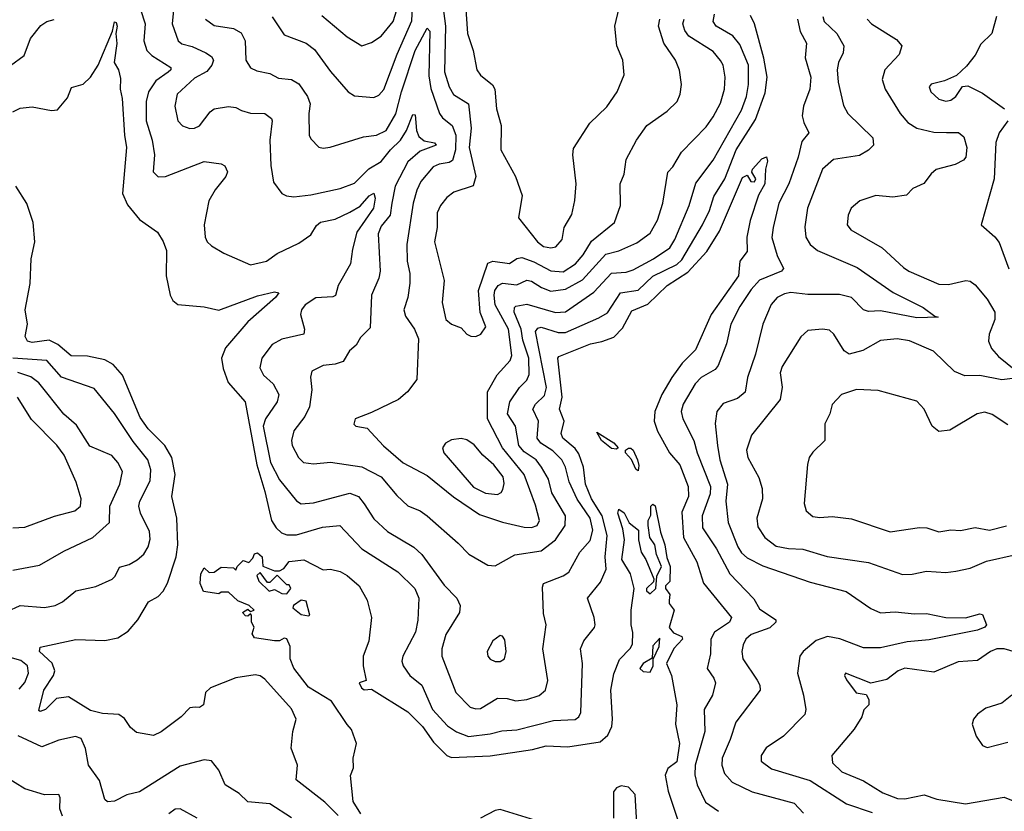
# Model space of a CAD drawing. Extents: x 2133461 to 2293071, y 753526 to 916327.
# Tile 247 of 256: x 2188253 to 2192316, y 884275 to 887542. Entities that reach past the tile are written whole.
import ezdxf

# ---------------------------------------------------------------- set-up
doc = ezdxf.new("R2010")
doc.units = 0

msp = doc.modelspace()

# ---------------------------------------------------------------- linework, layer by layer
at = {"layer": '0CON10XD'}
for points in [[(2189294.4, 887554.4), (2189345, 887479.1), (2189434.7, 887444.7), (2189469.5, 887419.5), (2189535, 887329.1), (2189608.1, 887245), (2189635, 887228.2), (2189715, 887220.9), (2189735, 887230.6), (2189755, 887254.2), (2189810.4, 887399.6), (2189871.8, 887538.2), (2189877.1, 887655)], [(2190088.1, 887665), (2190100.8, 887485), (2190124.1, 887415), (2190139.6, 887335), (2190155, 887312.7), (2190203.5, 887273.5), (2190213.8, 887255), (2190220.4, 887175), (2190240, 887105), (2190238.2, 887005), (2190299.1, 886895), (2190327, 886817), (2190311.4, 886725), (2190390, 886625), (2190415, 886606.4), (2190445, 886600.3), (2190465, 886604.6), (2190491.5, 886635), (2190500, 886685), (2190531.2, 886738.8), (2190543.7, 886796.3), (2190549.5, 886865), (2190535.6, 886985), (2190538.7, 887011.3), (2190605.7, 887115), (2190675, 887183.1), (2190718.1, 887245), (2190746.9, 887315), (2190741.1, 887375), (2190716.5, 887435), (2190708.6, 887515), (2190738.6, 887645)], [(2188751.9, 887585), (2188771.6, 887525), (2188765.3, 887455), (2188778.4, 887415), (2188797.9, 887395), (2188876.2, 887345), (2188876.8, 887335), (2188866.2, 887325), (2188815, 887290), (2188785.3, 887245), (2188775.2, 887205.2), (2188774.8, 887125), (2188800, 887045), (2188808.9, 886985), (2188803.6, 886915), (2188825, 886893.5), (2188855, 886895.6), (2189015, 886957.3), (2189085, 886948), (2189099.7, 886939.7), (2189110.8, 886915), (2189104.3, 886895), (2189059.9, 886840.1), (2189033.4, 886795), (2189014.6, 886695), (2189018.2, 886645), (2189026.7, 886625), (2189045, 886608.9), (2189095, 886579.2), (2189205, 886530.5), (2189272, 886545), (2189315, 886576.9), (2189405, 886619.5), (2189455, 886654.6), (2189477.8, 886692.2), (2189494, 886706), (2189555, 886718.6), (2189615, 886747.7), (2189657.9, 886772.1), (2189695, 886815.3), (2189715, 886825.6), (2189719.4, 886805), (2189712.6, 886765), (2189643.9, 886665), (2189626.2, 886595), (2189617.8, 886535), (2189567.3, 886445), (2189556.1, 886403.9), (2189545, 886398.1), (2189475, 886394.6), (2189430.5, 886365), (2189416.4, 886345), (2189412.1, 886325), (2189427.8, 886265), (2189426, 886245), (2189335, 886223.9), (2189295, 886202.1), (2189251.8, 886145), (2189243.9, 886105), (2189259.3, 886075), (2189298.8, 886038.8), (2189322, 885995), (2189316.1, 885965), (2189267.6, 885895), (2189258.4, 885865), (2189287.7, 885715), (2189325, 885642.5), (2189395, 885557.1), (2189415, 885544), (2189465, 885548.2), (2189615, 885588.4), (2189651.5, 885575), (2189674.3, 885544.3), (2189715, 885481.5), (2189770.1, 885430.1), (2189878.9, 885365), (2189912.9, 885335), (2190005, 885208.5), (2190057.5, 885155), (2190070.5, 885125), (2190068.5, 885095), (2190011.2, 885005), (2189994.6, 884945), (2189994.6, 884915), (2190052.7, 884765), (2190111.4, 884705), (2190135, 884697.7), (2190155, 884699.6), (2190225, 884742.1), (2190265, 884741.2), (2190300.9, 884730.9), (2190345, 884736), (2190396.6, 884753.4), (2190422.7, 884775), (2190431.6, 884815), (2190411.2, 884945), (2190425.4, 885045), (2190415, 885091.2), (2190409.6, 885200.4), (2190414.4, 885215), (2190495, 885246.4), (2190518.5, 885261.5), (2190564.6, 885345), (2190606.6, 885393.4), (2190617.7, 885435), (2190607.1, 885485), (2190553.2, 885563.2), (2190519.6, 885635), (2190504.8, 885695), (2190489.8, 885725), (2190453.3, 885763.3), (2190403.5, 885795), (2190388.8, 885815), (2190393.7, 885885), (2190369.7, 885935), (2190380.9, 885955), (2190418.7, 885991.3), (2190426.1, 886023.9), (2190381.4, 886255), (2190391.4, 886268.6), (2190405, 886273), (2190475, 886250.9), (2190505, 886251.5), (2190642.4, 886312.4), (2190678, 886332), (2190731.8, 886415), (2190805, 886426.1), (2190865, 886484.1), (2190965, 886531.5), (2190985, 886551.1), (2191070.5, 886695), (2191099, 886755), (2191117, 886813), (2191163, 886885), (2191209.8, 887005), (2191289.2, 887130.8), (2191329.1, 887240.9), (2191337.8, 887305), (2191323.4, 887383.4), (2191284.5, 887524.5), (2191269, 887559)], [(2188888.9, 887595), (2188882.5, 887525), (2188907.3, 887455), (2188922.9, 887442.9), (2188965, 887431.4), (2189021.4, 887405), (2189045, 887390.6), (2189053.5, 887375), (2189046.2, 887355), (2189025, 887328.9), (2188975, 887300.8), (2188902.5, 887235), (2188892.8, 887185), (2188905.4, 887125), (2188925, 887103.6), (2188955, 887093.8), (2188975, 887094.6), (2188995, 887104.5), (2189038.7, 887161.3), (2189056.1, 887173.9), (2189115, 887183.8), (2189145, 887179.2), (2189168, 887168), (2189205, 887156.9), (2189265, 887154.5), (2189291.9, 887135), (2189295.5, 887125), (2189284.7, 887045.3), (2189290.1, 886940.1), (2189301.1, 886871.1), (2189334.5, 886824.5), (2189354.6, 886814.6), (2189385, 886810.9), (2189455, 886818.8), (2189575, 886845.3), (2189635, 886867.5), (2189693.6, 886926.4), (2189745, 886956.5), (2189782.9, 887005), (2189824.8, 887045), (2189848.7, 887085), (2189875, 887151.2), (2189885, 887150), (2189890.4, 887085), (2189899.5, 887059.5), (2189922.1, 887042.1), (2189964.1, 887034.1), (2189972, 887025), (2189905, 886999.3), (2189854.7, 886955.3), (2189802.4, 886855), (2189788.4, 886785), (2189781.1, 886735), (2189745, 886690.5), (2189731.9, 886658.1), (2189740.2, 886505), (2189735.2, 886474.8), (2189704.2, 886405.8), (2189699.6, 886270.4), (2189659.7, 886230.3), (2189641.1, 886198.9), (2189614.4, 886175.6), (2189587.8, 886132.2), (2189555, 886120), (2189505, 886114.6), (2189458.9, 886091.1), (2189453.4, 886066.6), (2189458.4, 886015), (2189448.8, 885945), (2189429.5, 885905), (2189384.3, 885845.7), (2189374.1, 885805), (2189377.7, 885785), (2189403.6, 885735), (2189424.7, 885714.7), (2189465, 885708.5), (2189535, 885716.2), (2189665, 885696.6), (2189745.2, 885655.2), (2189808.8, 885578.8), (2189855, 885535.5), (2189905, 885515.4), (2189934.7, 885494.7), (2190062.3, 885382.3), (2190106.2, 885336.2), (2190185, 885291.2), (2190215, 885288.8), (2190296.6, 885333.4), (2190405, 885350), (2190464.2, 885395.8), (2190503.8, 885455), (2190504.7, 885495), (2190449.3, 885589.3), (2190435, 885645.6), (2190406.2, 885695), (2190383.5, 885725), (2190335, 885758.3), (2190312.6, 885785), (2190298.3, 885865), (2190266.4, 885915), (2190274.8, 885965), (2190315, 886024.6), (2190345.2, 886054.8), (2190355, 886077.5), (2190353.5, 886145), (2190329.8, 886220.2), (2190321.9, 886265), (2190294, 886335), (2190294.1, 886355), (2190299.8, 886360.2), (2190345, 886368.7), (2190463.4, 886333.4), (2190505, 886336.5), (2190622, 886418), (2190695, 886495.8), (2190755, 886500.7), (2190785, 886509.3), (2190868.9, 886555), (2190935, 886600.8), (2190956, 886635), (2191014.7, 886775), (2191042.8, 886867.2), (2191115, 886963.1), (2191230.9, 887169.1), (2191251.3, 887225), (2191260.6, 887275), (2191260.4, 887355), (2191225, 887440), (2191196.2, 887475), (2191126.4, 887515), (2191114.1, 887535), (2191120.5, 887565)], [(2189499.7, 887559.7), (2189605, 887470.9), (2189665, 887434.4), (2189705, 887447.5), (2189745, 887473.6), (2189793.7, 887535), (2189815.8, 887605)], [(2189999, 887599), (2190010.7, 887515), (2190006.6, 887326.6), (2190024.7, 887265), (2190043.2, 887233.2), (2190105.2, 887195), (2190116.2, 887095), (2190107.4, 887015), (2190134.8, 886895), (2190124.1, 886855.9), (2190045, 886830.5), (2190015, 886807.8), (2189988.8, 886775), (2189976.1, 886745), (2189976.3, 886685), (2189964, 886625), (2190004, 886466), (2189996.8, 886375), (2190011.2, 886305), (2190035, 886285.5), (2190075, 886270.6), (2190098, 886245), (2190115, 886235.7), (2190135, 886234.3), (2190156, 886245), (2190176.5, 886275), (2190153.7, 886333.7), (2190146.5, 886425), (2190185, 886537.4), (2190205, 886545.5), (2190274.3, 886535.7), (2190305, 886557.2), (2190325, 886560.5), (2190375, 886543), (2190445, 886505.2), (2190495, 886501), (2190545.9, 886535), (2190578.3, 886571.7), (2190612.5, 886627.5), (2190707.3, 886705), (2190732.3, 886775), (2190730.9, 886865), (2190747.5, 886905), (2190755.6, 886965), (2190797.5, 887045), (2190840.6, 887105), (2190925, 887164.3), (2190965.6, 887205), (2190978.2, 887235), (2190983.1, 887275), (2190975, 887333.3), (2190958.5, 887375), (2190911.2, 887445), (2190888.7, 887515), (2190894.7, 887545)], [(2188215, 887353.1), (2188272.2, 887395), (2188297.5, 887465), (2188341.1, 887518.9), (2188365, 887534.4), (2188395, 887543.1)], [(2188225, 887162.3), (2188255, 887176.7), (2188305, 887182.3), (2188385, 887168.1), (2188409.1, 887170.9), (2188450.9, 887219.1), (2188467.4, 887262.6), (2188515, 887275.5), (2188545, 887304.5), (2188576.5, 887355), (2188636, 887495), (2188645, 887533.3), (2188650.7, 887530.7), (2188656.1, 887516.1), (2188649.5, 887485), (2188654.6, 887444.6), (2188643.6, 887365), (2188660.8, 887335), (2188668.9, 887298.9), (2188667.3, 887255), (2188676.4, 887216.4), (2188685.3, 887065.3), (2188693.7, 887015), (2188677.3, 886825), (2188698.1, 886778.1), (2188747.1, 886717.1), (2188821.2, 886665), (2188845, 886626.2), (2188859.1, 886589.1), (2188858.2, 886485), (2188873.9, 886405), (2188885, 886383.1), (2188906.1, 886366.1), (2189015, 886357.3), (2189075, 886343.2), (2189235, 886402.5), (2189305, 886418.9), (2189322, 886415), (2189308.1, 886395), (2189194.3, 886295.7), (2189102.5, 886187.5), (2189085.3, 886145), (2189092.3, 886102.3), (2189112.9, 886045), (2189183.6, 885965), (2189231.6, 885705), (2189265.2, 885595), (2189291.9, 885475), (2189310.8, 885445), (2189333.8, 885423.8), (2189355.9, 885415.9), (2189395, 885415.9), (2189502.4, 885447.6), (2189574.7, 885454.7), (2189665, 885358.8), (2189813.8, 885263.8), (2189882.9, 885195), (2189899.7, 885155), (2189896.4, 885063.6), (2189886.2, 885015), (2189833.5, 884915), (2189829.5, 884895), (2189835.5, 884875), (2189863.1, 884835), (2189913.1, 884795), (2189956.7, 884695), (2190018, 884628), (2190055, 884602.5), (2190105, 884584.3), (2190194.8, 884595.2), (2190242.9, 884607.1), (2190305, 884611.3), (2190455, 884649.4), (2190545, 884654.6), (2190560.6, 884665), (2190567.8, 884682.2), (2190575.5, 884885), (2190567.1, 884945), (2190580.8, 884979.2), (2190625, 885033.8), (2190627.1, 885045), (2190623.5, 885075), (2190595.7, 885155), (2190649.3, 885220.7), (2190672.7, 885275), (2190669, 885325), (2190677, 885413), (2190656.4, 885495), (2190612.7, 885565), (2190587.2, 885625), (2190578.8, 885695), (2190560.6, 885750.6), (2190545, 885772.9), (2190494.7, 885815), (2190486.9, 885835), (2190499.2, 885885), (2190479.8, 885935), (2190491.8, 885985), (2190473.2, 886145), (2190477.2, 886152.8), (2190608.6, 886205), (2190655, 886213.8), (2190705, 886232), (2190740.4, 886269.6), (2190779.3, 886340.7), (2190845, 886368.1), (2190924.1, 886445), (2191010.2, 886499.8), (2191087.8, 886585), (2191140.7, 886669.3), (2191235, 886890.8), (2191255, 886900), (2191270, 886875), (2191285, 886872.9), (2191290, 886885), (2191273.3, 886913.3), (2191276, 886925), (2191315, 886968), (2191334.2, 886975.8), (2191338.3, 886958.3), (2191330.7, 886925), (2191328.2, 886865), (2191301.7, 886818.3), (2191266.9, 886713.1), (2191253.8, 886645), (2191255.3, 886585), (2191223.9, 886546.1), (2191219.2, 886485), (2191106.6, 886325), (2191041, 886179), (2190986.2, 886125), (2190944.4, 886065), (2190902.4, 885995), (2190873.6, 885925), (2190871.2, 885885), (2190884.5, 885844.5), (2190933.6, 885755), (2190976.3, 885705), (2191011.6, 885615), (2191012.1, 885575), (2190985, 885510), (2190991.5, 885405), (2191046.4, 885305), (2191075, 885217.1), (2191189.4, 885075), (2191181.8, 885055), (2191120, 885015), (2191105.3, 884985), (2191103.9, 884925), (2191090, 884865), (2191117.8, 884825), (2191123.8, 884805), (2191112, 884755), (2191077.3, 884695), (2191080.3, 884605), (2191040.6, 884465), (2191039.4, 884425), (2191048, 884385), (2191083.4, 884313.4), (2191135.8, 884275)], [(2189020, 887545), (2189055, 887517.9), (2189135, 887506.2), (2189167.4, 887487.4), (2189183.8, 887455), (2189185.6, 887375), (2189205, 887343.8), (2189231.1, 887331.1), (2189285, 887320.8), (2189321.3, 887301.3), (2189375, 887295.5), (2189405, 887278.1), (2189440.9, 887225), (2189451.8, 887195), (2189446.5, 887155), (2189448.1, 887065), (2189455, 887050), (2189486.8, 887016.8), (2189505, 887011.4), (2189533.6, 887016.4), (2189671.8, 887058.2), (2189725, 887065.8), (2189765.4, 887084.6), (2189805.6, 887154.4), (2189828.6, 887245), (2189885.5, 887415), (2189935, 887507.5), (2189945.2, 887495.2), (2189941.2, 887311.2), (2189948.9, 887258.9), (2189985.2, 887155.2), (2189997.5, 887137.5), (2190037.3, 887105), (2190053.2, 887065), (2190051.8, 887005), (2190038.9, 886961.1), (2190025, 886952.2), (2189983.4, 886946.6), (2189959.6, 886935), (2189908.7, 886875), (2189891.4, 886838.6), (2189877, 886785), (2189851.2, 886615), (2189852, 886545), (2189863.2, 886495), (2189862.3, 886455), (2189854.6, 886395), (2189838.5, 886345), (2189845, 886319.2), (2189882.1, 886265), (2189898.2, 886225), (2189892.1, 886057.9), (2189853.6, 886006.4), (2189816, 885975), (2189705, 885920.8), (2189637.5, 885895), (2189632.3, 885872.3), (2189640, 885865), (2189686.8, 885856.8), (2189753.8, 885783.8), (2189835, 885713.6), (2189935, 885661.5), (2190043, 885573), (2190150.3, 885500.3), (2190245, 885468.8), (2190335, 885447.4), (2190365, 885446.2), (2190388.2, 885455), (2190398.2, 885475), (2190381.2, 885538.8), (2190334.4, 885665), (2190245.6, 885775), (2190183.1, 885895), (2190183.2, 886006.8), (2190223.6, 886076.4), (2190277.1, 886135), (2190284.2, 886155.7), (2190269.6, 886265), (2190215.5, 886365), (2190210.2, 886405), (2190213.9, 886425), (2190227.8, 886445), (2190244.8, 886455.2), (2190305, 886448.1), (2190345, 886466.7), (2190365, 886462.9), (2190406.8, 886436.8), (2190445, 886422), (2190505, 886430), (2190575, 886469.1), (2190671.5, 886575), (2190725, 886587.7), (2190798.8, 886621.2), (2190855, 886661.1), (2190884.6, 886715), (2190906.6, 886785), (2190927.4, 886912.6), (2190947.7, 886935), (2190983.5, 886995), (2191085, 887100.5), (2191115, 887141.5), (2191145, 887197.5), (2191160.7, 887255), (2191164, 887305), (2191155.3, 887355), (2191145, 887374.4), (2191115, 887410.9), (2191014.2, 887474.2), (2190997.3, 887497.3), (2190989.5, 887525), (2190995.3, 887545)], [(2191566.6, 887555), (2191572.7, 887535), (2191624.6, 887485), (2191652.9, 887435), (2191650.9, 887405), (2191631.2, 887365), (2191626.6, 887335), (2191630.3, 887285), (2191652.2, 887187.8), (2191670.6, 887155), (2191773.8, 887055), (2191776.2, 887025), (2191755.8, 887004.2), (2191717.6, 886982.4), (2191610.8, 886965), (2191566.1, 886925), (2191503.8, 886765), (2191493.1, 886686.9), (2191496.2, 886645), (2191515, 886614.5), (2191545, 886589.2), (2191709, 886519), (2191856.6, 886416.6), (2191980.6, 886355), (2192028.8, 886318.8), (2192042.5, 886315), (2191955, 886312.4), (2191805, 886340.9), (2191755, 886337.5), (2191734.2, 886345), (2191685.2, 886395.2), (2191635, 886408.6), (2191505, 886408.4), (2191435, 886416), (2191408.8, 886411.2), (2191378.5, 886395), (2191353.9, 886366.1), (2191318.8, 886285), (2191288.6, 886161.4), (2191255.9, 886065), (2191246.2, 886005), (2191215, 885978.5), (2191155, 885957.7), (2191129.3, 885925), (2191122.8, 885875), (2191132, 885785), (2191142.3, 885725), (2191173.1, 885625), (2191166.1, 885555), (2191176.6, 885466.6), (2191216.2, 885366.2), (2191231.6, 885341.6), (2191255, 885320.6), (2191318.8, 885288.8), (2191515, 885220.3), (2191662.6, 885182.6), (2191765, 885111.5), (2191805, 885094.6), (2191865, 885098.4), (2191945, 885089.6), (2191995, 885090.9), (2192075, 885075.6), (2192155, 885073.4), (2192215, 885090), (2192225, 885087.5), (2192241.5, 885045), (2192235.7, 885035), (2192205, 885022.5), (2192005, 884983.1), (2191915, 884974.8), (2191805, 884950.2), (2191735, 884949.6), (2191637.4, 884987.4), (2191586.7, 884996.7), (2191539.9, 884980.1), (2191485.8, 884935), (2191471.4, 884915), (2191462.2, 884845), (2191487.3, 884755), (2191496.9, 884695), (2191492.5, 884675), (2191404, 884585), (2191333.1, 884536.9), (2191312.2, 884505), (2191312.2, 884482.2), (2191355, 884449.7), (2191515, 884401.8), (2191665, 884305.3), (2191770.7, 884270.7)], [(2191462.7, 887545), (2191473.7, 887493.7), (2191500, 887445), (2191494.3, 887385), (2191517.1, 887305), (2191513.8, 887255), (2191487.4, 887185), (2191481.7, 887145), (2191487.9, 887117.9), (2191509.2, 887075), (2191480.3, 887039.7), (2191465.2, 886974.8), (2191426.4, 886865), (2191385.8, 886785), (2191361.5, 886685), (2191357.1, 886642.9)], [(2191750, 887545), (2191768, 887525), (2191870.7, 887460.7), (2191892.5, 887435), (2191881.4, 887398.6), (2191822.2, 887335), (2191811.5, 887295), (2191823.5, 887255), (2191885.7, 887155.7), (2191918, 887118), (2191954.4, 887094.4), (2192025, 887077.5), (2192076.8, 887076.8), (2192126.6, 887076.6), (2192148.7, 887058.7), (2192161.4, 887015), (2192157.1, 886975), (2192147.6, 886962.4), (2192113.3, 886945), (2192035, 886923.5), (2192013.5, 886906.5), (2191983.9, 886866.1), (2191938.8, 886845), (2191912, 886818), (2191855, 886810), (2191785, 886816.4), (2191720, 886795), (2191684.4, 886765), (2191671.1, 886735), (2191667.5, 886695), (2191682, 886675), (2191811.1, 886601.1), (2191899, 886519), (2191921.4, 886505), (2192045, 886450.8), (2192085, 886448.8), (2192156.4, 886466.4), (2192175, 886462.9), (2192195, 886448.6), (2192245, 886389.2), (2192276.5, 886335), (2192276.5, 886305), (2192253.1, 886245), (2192250, 886215), (2192262.3, 886185), (2192291.5, 886151.5), (2192363.8, 886095)], [(2192283.5, 887555), (2192264.7, 887485.3), (2192218.8, 887441.2), (2192195, 887396), (2192159.3, 887350.7), (2192118.6, 887311.4), (2192069.5, 887290.5), (2192014.2, 887275.8), (2192006.2, 887265), (2192012.5, 887245), (2192045, 887214.4), (2192075, 887205.5), (2192095, 887209.5), (2192115, 887225.7), (2192142.9, 887267.1), (2192165, 887269.2), (2192225, 887239.5), (2192316.4, 887175)], [(2192329.6, 887125), (2192295, 887075.5), (2192280.2, 887035), (2192273.4, 886885), (2192220, 886695), (2192276.6, 886646.6), (2192295, 886622.9), (2192333.8, 886513.8)], [(2188296.7, 886453.3), (2188300.3, 886555), (2188316.3, 886625), (2188309.3, 886705), (2188283.3, 886783.3), (2188236.7, 886855)], [(2191357.1, 886642.9), (2191379, 886569), (2191404.2, 886515), (2191396.2, 886505), (2191305, 886467), (2191271.1, 886428.9), (2191225, 886358.2), (2191187.5, 886285), (2191170, 886205), (2191135.3, 886114.7), (2191122, 886098), (2191065, 886065.4), (2191040.7, 886039.3), (2190991.1, 885955), (2190982.5, 885925), (2190989.2, 885895), (2191034.7, 885805), (2191048.4, 885755), (2191103.6, 885615), (2191102, 885585), (2191069.6, 885495), (2191070, 885445), (2191127.7, 885357.7), (2191183.4, 885255), (2191282, 885152), (2191305, 885111.1), (2191372.5, 885065), (2191373.3, 885055), (2191348.2, 885031.8), (2191271.8, 885005), (2191249.5, 884985), (2191238.3, 884961.7), (2191233.2, 884935), (2191237.3, 884905), (2191296.4, 884816.4), (2191307.3, 884795), (2191308.9, 884775), (2191207.6, 884642.4), (2191185, 884571.4), (2191150.9, 884495), (2191150.3, 884465), (2191161.3, 884431.3), (2191192.2, 884395), (2191274.8, 884354.8), (2191448.8, 884308.8), (2191486.9, 884266.9)], [(2189567.8, 884257.8), (2189512.1, 884312.1), (2189394, 884405), (2189400, 884465), (2189373.8, 884535), (2189380, 884605), (2189393.6, 884655), (2189375, 884698.1), (2189265, 884820.8), (2189245, 884834.2), (2189225, 884838.6), (2189145, 884826), (2189040, 884785), (2189020, 884765), (2189011.9, 884715), (2188995, 884703.1), (2188977.5, 884705), (2188955, 884702.5), (2188919.2, 884665), (2188837.6, 884602.4), (2188805, 884588.1), (2188735, 884600.8), (2188711.1, 884621.1), (2188685, 884658.5), (2188662, 884675), (2188595, 884678.9), (2188545, 884691.5), (2188455, 884747.1), (2188405, 884741.1), (2188359.2, 884695), (2188337.5, 884687.5), (2188331.7, 884691.7), (2188352.9, 884775), (2188393.4, 884835), (2188398.2, 884855), (2188386.7, 884886.7), (2188334.7, 884935), (2188337.3, 884952.7), (2188485, 884983.9), (2188605, 884979.4), (2188658.5, 884991.5), (2188701.4, 885018.6), (2188740.6, 885065), (2188785, 885139.4), (2188825, 885162.2), (2188845, 885184.3), (2188862.7, 885217.3), (2188898.2, 885325), (2188906.2, 885375), (2188901.7, 885485), (2188881.1, 885575), (2188895.3, 885665), (2188881.6, 885735), (2188852.3, 885785), (2188783.1, 885853.1), (2188750.3, 885900.3), (2188678.1, 886075), (2188639.3, 886119.3), (2188605, 886137.8), (2188533.3, 886153.3), (2188465, 886154.8), (2188411.2, 886201.2), (2188375, 886219.4), (2188305, 886210.4), (2188285, 886215.8), (2188275.6, 886235), (2188286, 886285), (2188275.3, 886345.3), (2188296.7, 886453.3)], [(2192348.7, 886061.3), (2192305, 886056.4), (2192215, 886074.1), (2192152.6, 886072.6), (2192110.2, 886090.2), (2192023.7, 886173.7), (2191925, 886216.8), (2191874.2, 886225.7), (2191805, 886218.8), (2191732.5, 886177.5), (2191675, 886161.8), (2191655, 886175.6), (2191612.5, 886245), (2191595, 886261.1), (2191565, 886265.5), (2191505, 886260), (2191476, 886234), (2191399.2, 886110.7), (2191391.4, 886085), (2191399.6, 886025), (2191390.9, 885975), (2191272.5, 885827.5), (2191252.5, 885765), (2191257.5, 885735), (2191302.6, 885652.6), (2191317, 885607), (2191318.5, 885565), (2191294.6, 885485), (2191299.3, 885449.3), (2191326.9, 885405), (2191375, 885369.7), (2191425, 885359.7), (2191485, 885357.2), (2191585, 885326.7), (2191755, 885301.8), (2191895, 885252.7), (2191935, 885253.5), (2191995, 885266.2), (2192075, 885261.2), (2192115, 885265.5), (2192175, 885278.2), (2192242.1, 885307.9), (2192365, 885335.2)], [(2188165, 885083.2), (2188255, 885124.5), (2188355, 885116.4), (2188400, 885125), (2188429.8, 885140.2), (2188485.4, 885184.6), (2188567.3, 885202.7), (2188635, 885233.5), (2188646.9, 885245), (2188665, 885282.9), (2188705, 885293.9), (2188737.6, 885312.4), (2188765, 885336.9), (2188783.6, 885366.4), (2188791.3, 885398.7), (2188789.4, 885429.4), (2188751.8, 885505), (2188744.7, 885535), (2188748.7, 885555), (2188791.5, 885638.5), (2188794.3, 885684.3), (2188781.8, 885725), (2188720.9, 885800.9), (2188645, 885917.5), (2188559.9, 886019.9), (2188426.2, 886066.2), (2188365, 886135.8), (2188225, 886144.6)], [(2188225, 885270.4), (2188335, 885291.2), (2188435, 885348.8), (2188555, 885405.4), (2188623.2, 885466.8), (2188625.8, 885535), (2188666.3, 885625), (2188677.7, 885677.7), (2188658.8, 885715), (2188632.9, 885742.9), (2188542.7, 885782.7), (2188488.3, 885868.3), (2188434.8, 885914.8), (2188332.9, 886042.9), (2188298.8, 886068.8), (2188245, 886086.8)], [(2192329.5, 885869.5), (2192265, 885912.9), (2192235, 885922.3), (2192204, 885915), (2192091.2, 885848.8), (2192045, 885843.3), (2192018.1, 885865), (2191984.3, 885935), (2191955, 885967.5), (2191795, 886011.5), (2191705.5, 886015.5), (2191643.3, 885995), (2191605.9, 885954.1), (2191595.8, 885915), (2191575.4, 885874.6), (2191575.6, 885805), (2191525, 885757.5), (2191510.8, 885735), (2191504.2, 885705.8), (2191490, 885545), (2191498.6, 885515), (2191525, 885492.2), (2191555, 885487.8), (2191605, 885491.5), (2191685, 885482.2), (2191845, 885428.2), (2191965, 885446.5), (2191995.5, 885444.5), (2192045, 885428.5), (2192095, 885436.2), (2192135, 885434.6), (2192195, 885446.4), (2192255, 885435.4), (2192325, 885453.8)], [(2188225, 885445.5), (2188275, 885447.9), (2188396.5, 885493.5), (2188481.2, 885515), (2188503.5, 885535), (2188506.9, 885565), (2188486.6, 885633.4), (2188436.5, 885745), (2188406.9, 885786.9), (2188302.4, 885892.4), (2188244.7, 885984.7)], [(2190715, 885770), (2190695, 885772.5), (2190654, 885805), (2190635, 885840), (2190705, 885796), (2190722.5, 885775), (2190715, 885770)], [(2190225, 885582.1), (2190239.8, 885590.2), (2190246.2, 885603.8), (2190251.7, 885628.3), (2190247.9, 885655), (2190209.7, 885705), (2190164.7, 885745), (2190128.1, 885788.1), (2190098.6, 885808.6), (2190075, 885813.5), (2190035, 885808.5), (2190010, 885795), (2189998.1, 885775), (2190003.3, 885755), (2190125, 885612.9), (2190175, 885587.5), (2190225, 885582.1)], [(2190805, 885680), (2190795, 885687.5), (2190777.3, 885727.3), (2190753.3, 885755), (2190752.5, 885765), (2190765, 885773.3), (2190775, 885773.8), (2190783.8, 885765), (2190802, 885725), (2190807.7, 885702.3), (2190805, 885680)], [(2189661.2, 884265), (2189629.6, 884315), (2189617.7, 884422.3), (2189630, 884455), (2189628.6, 884495), (2189642.5, 884555), (2189622.3, 884612.3), (2189603.7, 884633.7), (2189539.5, 884729.5), (2189445, 884786.9), (2189385, 884865.8), (2189368.8, 884905), (2189369.4, 884955), (2189355, 884986.7), (2189345, 884990), (2189325, 884979.2), (2189305, 884978.1), (2189221.7, 884991.7), (2189213, 885007), (2189220, 885035), (2189210, 885055), (2189210, 885085), (2189205, 885090), (2189195, 885080), (2189185, 885082.5), (2189172.5, 885095), (2189195, 885110), (2189205, 885100), (2189220, 885105), (2189200, 885125), (2189153.9, 885143.9), (2189115, 885180), (2189085, 885180), (2189075, 885172.5), (2189011.7, 885181.7), (2188997.5, 885215), (2189000, 885255), (2189015, 885280), (2189035, 885260), (2189055, 885262.5), (2189085, 885282.5), (2189135, 885280), (2189145, 885270), (2189150, 885285), (2189175, 885310), (2189198.3, 885301.7), (2189215, 885320), (2189221.7, 885338.3), (2189235, 885342.5), (2189253.3, 885325), (2189257, 885287), (2189305, 885267.5), (2189325, 885267.5), (2189343.3, 885276.7), (2189365, 885306), (2189425, 885312.5), (2189505, 885271.2), (2189535, 885273.8), (2189575, 885264.2), (2189605, 885248), (2189653.3, 885205), (2189686.6, 885146.6), (2189704.2, 885075), (2189693.4, 884976.6), (2189670, 884915), (2189670.5, 884875), (2189682.5, 884815), (2189654.2, 884805.8), (2189663.8, 884785), (2189675, 884776.7), (2189705, 884779.2), (2189855, 884686.2), (2189915, 884624.6), (2189960.8, 884560.8), (2190015, 884505.4), (2190035, 884497.4), (2190195, 884503.5), (2190369.3, 884530.7), (2190425, 884545.4), (2190515, 884541.5), (2190647.7, 884562.3), (2190680.4, 884589.6), (2190696.4, 884625), (2190699.6, 884655), (2190692.3, 884775), (2190705, 884842.5), (2190728.3, 884901.7), (2190772.4, 884947.6), (2190781.2, 884965), (2190783.6, 885013.6), (2190776.2, 885045), (2190775.8, 885105.8), (2190788.8, 885195), (2190773.5, 885255), (2190738.1, 885315), (2190748.6, 885395), (2190741.5, 885441.5), (2190721.4, 885505), (2190725, 885522.5), (2190747.3, 885507.3), (2190767.5, 885465), (2190806.7, 885435), (2190806.7, 885395), (2190816.7, 885345), (2190836.7, 885315), (2190870, 885235), (2190868.3, 885221.7), (2190840, 885195), (2190840, 885185), (2190855, 885173.3), (2190877.5, 885195), (2190882.5, 885245), (2190901.2, 885285), (2190881.2, 885335), (2190873.8, 885375), (2190853.3, 885405), (2190846, 885455), (2190846.7, 885475), (2190857, 885497), (2190857.5, 885535), (2190865, 885542.5), (2190875.7, 885535.7), (2190897.7, 885427.7), (2190915.6, 885374.4), (2190922.9, 885322.9), (2190936.7, 885285), (2190935.8, 885224.2), (2190917.5, 885205), (2190917.5, 885195), (2190935, 885170), (2190933.3, 885145), (2190933.3, 885133.3), (2190953.8, 885105), (2190933, 885033), (2190951.2, 885011.2), (2190985, 884996.7), (2190988, 884985), (2190952.5, 884947.5), (2190921.2, 884885), (2190942.3, 884835), (2190964.5, 884715), (2190959.2, 884635), (2190975.2, 884555), (2190965, 884479.2), (2190928, 884452), (2190916.3, 884423.7), (2190928.8, 884358.8), (2190980, 884205)], [(2189355, 885173.3), (2189372.5, 885195), (2189365, 885210), (2189355, 885210), (2189315, 885250), (2189285, 885220), (2189275, 885220), (2189245, 885260), (2189231.7, 885248.3), (2189240, 885225), (2189283, 885183), (2189305, 885190), (2189335, 885173.8), (2189355, 885173.3)], [(2189445, 885082.5), (2189450, 885085), (2189435, 885142.5), (2189415, 885146.7), (2189382.5, 885125), (2189380, 885115), (2189415, 885087.5), (2189445, 885082.5)], [(2190235, 884892.9), (2190254, 884905), (2190260.8, 884935), (2190255, 884982.5), (2190245, 884997.5), (2190235, 885000), (2190205, 884978.8), (2190181.4, 884935), (2190184.4, 884915), (2190195, 884902.5), (2190215, 884893.1), (2190235, 884892.9)], [(2190855, 884850), (2190866.2, 884875), (2190866.7, 884903.3), (2190892, 884955), (2190895, 884990), (2190865, 884957.5), (2190862.5, 884907.5), (2190826.2, 884885), (2190812.5, 884865), (2190825, 884852.5), (2190855, 884850)], [(2188250.7, 884779.3), (2188274, 884806), (2188289.3, 884845), (2188286.1, 884875), (2188257.5, 884897.5), (2188105, 884940.4)], [(2192375, 884928), (2192315, 884946.3), (2192284.7, 884945.3), (2192259.2, 884935), (2192205, 884897.5), (2192125, 884892), (2192025, 884850), (2191905, 884865.4), (2191878, 884855), (2191830.7, 884819.3), (2191765, 884803.8), (2191660, 884845), (2191656.7, 884835), (2191665, 884817.5), (2191705, 884764), (2191745, 884757.5), (2191757, 884737), (2191756, 884715), (2191735.7, 884694.3), (2191727.1, 884665), (2191695.8, 884614.2), (2191604.5, 884505), (2191606.2, 884475), (2191645, 884438), (2191735, 884401.2), (2191815, 884350.7), (2191875, 884327.7), (2191905, 884326.5), (2191985, 884342.9), (2192036.7, 884325), (2192155, 884305.3), (2192315, 884333.2), (2192406.1, 884296.1)], [(2192346.1, 884753.9), (2192305, 884721.9), (2192238.7, 884701.3), (2192204.3, 884675.7), (2192188.8, 884655), (2192183.3, 884635), (2192198.8, 884585), (2192225, 884546.7), (2192245, 884538), (2192329.7, 884560.3)], [(2189375, 884248.5), (2189285, 884305.5), (2189194.6, 884314.6), (2189158.7, 884348.7), (2189101.4, 884385), (2189075.3, 884445.3), (2189045, 884483.3), (2189015, 884487.1), (2188915, 884461.1), (2188748, 884355), (2188695, 884343.2), (2188645, 884317.1), (2188615, 884314.4), (2188604.4, 884324.4), (2188582.7, 884402.7), (2188537.1, 884465), (2188525.4, 884534.6), (2188506.5, 884575), (2188483.9, 884583.9), (2188415, 884569.1), (2188345, 884541.2), (2188247, 884587)], [(2188429.5, 884255), (2188419.5, 884285), (2188420.5, 884330.5), (2188414.1, 884344.1), (2188355, 884343.3), (2188275, 884367.5), (2188195, 884417.5)], [(2190800, 884225), (2190792.5, 884345), (2190765, 884374.3), (2190735, 884380), (2190715, 884372.5), (2190702.9, 884355), (2190703, 884247)], [(2188985, 884246.9), (2188915, 884285.6), (2188895, 884284.4), (2188868.5, 884265)], [(2190431.8, 884221.8), (2190235, 884282.1), (2190215, 884277.8), (2190155, 884246.9)]]:
    msp.add_lwpolyline(points, dxfattribs=at)

doc.saveas('drawing.dxf')
